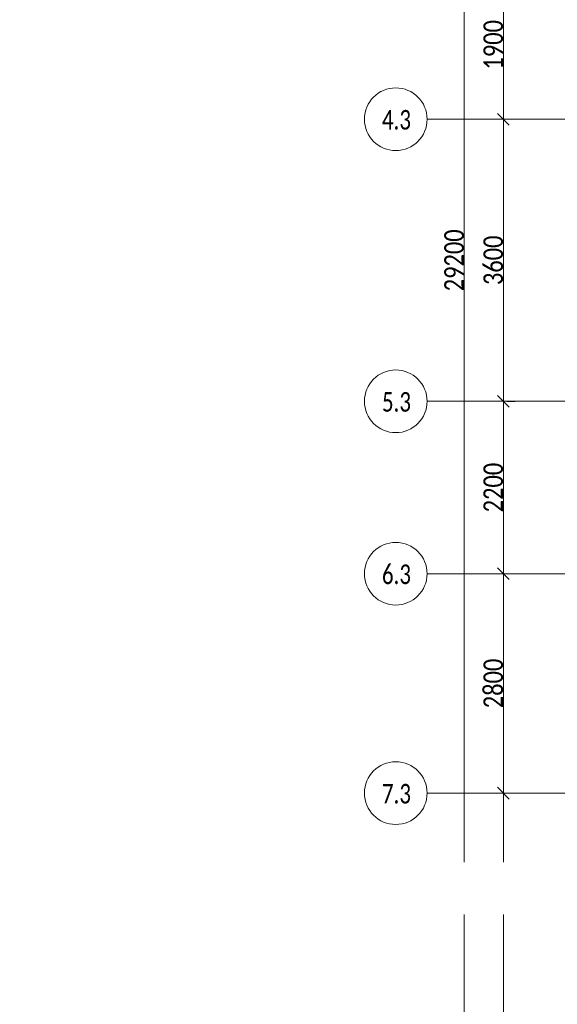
# Model space of a CAD drawing. Header units: millimetres. Extents: x -542966 to 178656, y -69521 to 267189.
# Tile 115 of 256: x -200422 to -193562, y 230541 to 243106. Entities that reach past the tile are written whole.
import ezdxf
from ezdxf import colors
from ezdxf.entities.mleader import LeaderData, LeaderLine
from ezdxf.math import Vec2, Vec3

# ---------------------------------------------------------------- set-up
doc = ezdxf.new("R2010")
doc.units = ezdxf.units.MM
doc.linetypes.add('-D1d1-15x02', pattern=[19, 15, -2, 0, -2])
doc.layers.get('Defpoints').update_dxf_attribs({"color": 31})
for name, color, linetype, lineweight in [('A-ANNO-DIMS', 8, 'Continuous', 5), ('dim_pot', 183, 'Continuous', 9), ('S-GRID', 7, 'Continuous', 5), ('S-GRID-IDEN', 7, 'Continuous', 5)]:
    doc.layers.add(name, color=color, linetype=linetype, lineweight=lineweight)
doc.styles.add('Calibri Light', font='calibril.ttf', dxfattribs={"width": 0.8, "height": 250})
doc.styles.add('Calibri Light_2', font='calibril.ttf', dxfattribs={"width": 0.75, "height": 250})
doc.styles.add('In tre', font='isocpeur.ttf', dxfattribs={"width": 0.8, "oblique": 10})
doc.dimstyles.new('2_5', dxfattribs={"dimscale": 304.8, "dimtxt": 294.337106, "dimasz": 0.492126, "dimexe": 0.492126, "dimexo": 0.492126, "dimgap": 0, "dimtad": 1, "dimdec": 0, "dimrnd": 5, "dimdsep": 46, "dimtxsty": 'Calibri Light', "dimblk1": 'OBLIQUE', "dimblk2": 'OBLIQUE', "dimsah": 1, "dimcen": 0.09, "dimdle": 0.492126, "dimazin": 0, "dimtfac": 1, "dimtdec": 4, "dimtix": 1, "dimtmove": 0, "dimatfit": 3, "dimfxl": 1, "dimtvp": 1, "dimtolj": 1, "dimtzin": 0, "dimlwd": 5, "dimlwe": 5, "dimarcsym": 2})

# ---------------------------------------------------------------- blocks, each defined once
blk = doc.blocks.new('Ось сетки - 8D-802830-50_AS_M_L19')
at = {"layer": 'S-GRID-IDEN'}
blk.add_circle((0, 0), 4, dxfattribs=at)
blk = doc.blocks.new('_Oblique')
at = {"color": 0, "linetype": 'ByBlock', "lineweight": -2}
blk.add_line((-0.5, -0.5), (0.5, 0.5), dxfattribs=at)
blk = doc.blocks.new('*D12502')
at = {"layer": 'A-ANNO-DIMS', "color": 0, "lineweight": 5, "transparency": 16777216}
for p, q in [((-194251, 225286), (-194251, 233386)), ((-194207, 233236), (-194101, 233236)), ((-194207, 225436), (-194101, 225436))]:
    blk.add_line(p, q, dxfattribs=at)
at = {"layer": 'Defpoints', "color": 0, "transparency": 16777216}
for p in [(-194357, 233236), (-194251, 233236), (-194357, 225436)]:
    blk.add_point(p, dxfattribs=at)
at = {"layer": 'A-ANNO-DIMS', "color": 0, "lineweight": 5, "transparency": 16777216, "xscale": 150, "yscale": 150, "zscale": 150}
for p, rotation in [((-194251, 233236), 90), ((-194251, 225436), 270)]:
    blk.add_blockref('_Oblique', p, dxfattribs=dict(at, rotation=rotation))
at = {"layer": 'A-ANNO-DIMS', "color": 0, "transparency": 16777216, "insert": (-194379, 229336), "char_height": 250, "width": 799.05, "attachment_point": 5, "rotation": 90, "style": 'Calibri Light'}
blk.add_mtext('\\A1;7800', dxfattribs=at)
blk = doc.blocks.new('*D12503')
at = {"layer": 'A-ANNO-DIMS', "color": 0, "lineweight": 5, "transparency": 16777216}
for p, q in [((-194251, 233086), (-194251, 236186)), ((-194207, 236036), (-194101, 236036)), ((-194207, 233236), (-194101, 233236))]:
    blk.add_line(p, q, dxfattribs=at)
at = {"layer": 'Defpoints', "color": 0, "transparency": 16777216}
for p in [(-194357, 236036), (-194251, 236036), (-194357, 233236)]:
    blk.add_point(p, dxfattribs=at)
at = {"layer": 'A-ANNO-DIMS', "color": 0, "lineweight": 5, "transparency": 16777216, "xscale": 150, "yscale": 150, "zscale": 150}
for p, rotation in [((-194251, 236036), 90), ((-194251, 233236), 270)]:
    blk.add_blockref('_Oblique', p, dxfattribs=dict(at, rotation=rotation))
at = {"layer": 'A-ANNO-DIMS', "color": 0, "transparency": 16777216, "insert": (-194379, 234636), "char_height": 250, "width": 799.05, "attachment_point": 5, "rotation": 90, "style": 'Calibri Light'}
blk.add_mtext('\\A1;2800', dxfattribs=at)
blk = doc.blocks.new('*D12504')
at = {"layer": 'A-ANNO-DIMS', "color": 0, "lineweight": 5, "transparency": 16777216}
for p, q in [((-194251, 235886), (-194251, 238386)), ((-194207, 238236), (-194101, 238236)), ((-194207, 236036), (-194101, 236036))]:
    blk.add_line(p, q, dxfattribs=at)
at = {"layer": 'Defpoints', "color": 0, "transparency": 16777216}
for p in [(-194357, 238236), (-194251, 238236), (-194357, 236036)]:
    blk.add_point(p, dxfattribs=at)
at = {"layer": 'A-ANNO-DIMS', "color": 0, "lineweight": 5, "transparency": 16777216, "xscale": 150, "yscale": 150, "zscale": 150}
for p, rotation in [((-194251, 238236), 90), ((-194251, 236036), 270)]:
    blk.add_blockref('_Oblique', p, dxfattribs=dict(at, rotation=rotation))
at = {"layer": 'A-ANNO-DIMS', "color": 0, "transparency": 16777216, "insert": (-194379, 237136), "char_height": 250, "width": 799.05, "attachment_point": 5, "rotation": 90, "style": 'Calibri Light'}
blk.add_mtext('\\A1;2200', dxfattribs=at)
blk = doc.blocks.new('*D12505')
at = {"layer": 'A-ANNO-DIMS', "color": 0, "lineweight": 5, "transparency": 16777216}
for p, q in [((-194251, 238086), (-194251, 241986)), ((-194207, 241836), (-194101, 241836)), ((-194207, 238236), (-194101, 238236))]:
    blk.add_line(p, q, dxfattribs=at)
at = {"layer": 'Defpoints', "color": 0, "transparency": 16777216}
for p in [(-194357, 241836), (-194251, 241836), (-194357, 238236)]:
    blk.add_point(p, dxfattribs=at)
at = {"layer": 'A-ANNO-DIMS', "color": 0, "lineweight": 5, "transparency": 16777216, "xscale": 150, "yscale": 150, "zscale": 150}
for p, rotation in [((-194251, 241836), 90), ((-194251, 238236), 270)]:
    blk.add_blockref('_Oblique', p, dxfattribs=dict(at, rotation=rotation))
at = {"layer": 'A-ANNO-DIMS', "color": 0, "transparency": 16777216, "insert": (-194379, 240036), "char_height": 250, "width": 799.05, "attachment_point": 5, "rotation": 90, "style": 'Calibri Light'}
blk.add_mtext('\\A1;3600', dxfattribs=at)
blk = doc.blocks.new('*D12506')
at = {"layer": 'A-ANNO-DIMS', "color": 0, "lineweight": 5, "transparency": 16777216}
for p, q in [((-194251, 241686), (-194251, 243886)), ((-194207, 243736), (-194101, 243736)), ((-194207, 241836), (-194101, 241836))]:
    blk.add_line(p, q, dxfattribs=at)
at = {"layer": 'Defpoints', "color": 0, "transparency": 16777216}
for p in [(-194357, 243736), (-194251, 243736), (-194357, 241836)]:
    blk.add_point(p, dxfattribs=at)
at = {"layer": 'A-ANNO-DIMS', "color": 0, "lineweight": 5, "transparency": 16777216, "xscale": 150, "yscale": 150, "zscale": 150}
for p, rotation in [((-194251, 243736), 90), ((-194251, 241836), 270)]:
    blk.add_blockref('_Oblique', p, dxfattribs=dict(at, rotation=rotation))
at = {"layer": 'A-ANNO-DIMS', "color": 0, "transparency": 16777216, "insert": (-194379, 242786), "char_height": 250, "width": 799.05, "attachment_point": 5, "rotation": 90, "style": 'Calibri Light'}
blk.add_mtext('\\A1;1900', dxfattribs=at)
blk = doc.blocks.new('*D12509')
at = {"layer": 'A-ANNO-DIMS', "color": 0, "lineweight": 5, "transparency": 16777216}
for p, q in [((-194751, 225286), (-194751, 254786)), ((-194707, 254636), (-194601, 254636)), ((-194707, 225436), (-194601, 225436))]:
    blk.add_line(p, q, dxfattribs=at)
at = {"layer": 'Defpoints', "color": 0, "transparency": 16777216}
for p in [(-194857, 254636), (-194751, 254636), (-194857, 225436)]:
    blk.add_point(p, dxfattribs=at)
at = {"layer": 'A-ANNO-DIMS', "color": 0, "lineweight": 5, "transparency": 16777216, "xscale": 150, "yscale": 150, "zscale": 150}
for p, rotation in [((-194751, 254636), 90), ((-194751, 225436), 270)]:
    blk.add_blockref('_Oblique', p, dxfattribs=dict(at, rotation=rotation))
at = {"layer": 'A-ANNO-DIMS', "color": 0, "transparency": 16777216, "insert": (-194879, 240036), "char_height": 250, "width": 978.55, "attachment_point": 5, "rotation": 90, "style": 'Calibri Light'}
blk.add_mtext('\\A1;29200', dxfattribs=at)

msp = doc.modelspace()

# ---------------------------------------------------------------- linework, layer by layer
at = {"layer": 'S-GRID', "linetype": '-D1d1-15x02'}
for p, q in [((-195223.5, 241836.4), (-153326.2, 241836.4)), ((-195223.5, 238236.4), (-153326.2, 238236.4)), ((-195223.5, 236036.4), (-153326.2, 236036.4)), ((-195223.5, 233236.4), (-153326.2, 233236.4))]:
    msp.add_line(p, q, dxfattribs=at)

# ---------------------------------------------------------------- block references
at = {"layer": 'S-GRID-IDEN', "xscale": 99.99999999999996, "yscale": 99.99999999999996, "zscale": 99.99999999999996, "rotation": 270}
for p in [(-195623.5, 241836.4), (-195623.5, 238236.4), (-195623.5, 236036.4), (-195623.5, 233236.4)]:
    msp.add_blockref('Ось сетки - 8D-802830-50_AS_M_L19', p, dxfattribs=at)

# ---------------------------------------------------------------- texts
at = {"layer": 'S-GRID-IDEN', "char_height": 250, "width": 415.274, "attachment_point": 1, "style": 'Calibri Light_2'}
for s, insert in [('4.3', (-195799.7, 241954.2)), ('5.3', (-195799.7, 238354.2)), ('6.3', (-195799.7, 236154.2)), ('7.3', (-195799.7, 233354.2))]:
    msp.add_mtext(s, dxfattribs=dict(at, insert=insert))

# ---------------------------------------------------------------- dimensions: what is measured, and where the dimension line sits
at = {"layer": 'A-ANNO-DIMS'}
for base, p1, p2, override, picture, middle in [((-194751.3, 254636.4), (-194857.3, 225436.4), (-194857.3, 254636.4), {"dimpost": '<>', "dimfxl": 29200}, '*D12509', (-194879, 240036.4)), ((-194251.3, 243736.4), (-194357.3, 241836.4), (-194357.3, 243736.4), {"dimpost": '<>', "dimfxl": 1900}, '*D12506', (-194379, 242786.4)), ((-194251.3, 241836.4), (-194357.3, 238236.4), (-194357.3, 241836.4), {"dimpost": '<>', "dimfxl": 3600}, '*D12505', (-194379, 240036.4)), ((-194251.3, 238236.4), (-194357.3, 236036.4), (-194357.3, 238236.4), {"dimpost": '<>', "dimfxl": 2200}, '*D12504', (-194379, 237136.4)), ((-194251.3, 236036.4), (-194357.3, 233236.4), (-194357.3, 236036.4), {"dimpost": '<>', "dimfxl": 2800}, '*D12503', (-194379, 234636.4)), ((-194251.3, 233236.4), (-194357.3, 225436.4), (-194357.3, 233236.4), {"dimpost": '<>', "dimfxl": 7800}, '*D12502', (-194379, 229336.4))]:
    dim = msp.add_linear_dim(base=base, p1=p1, p2=p2, angle=90, dimstyle='2_5', override=override, dxfattribs=at)
    dim.commit()
    dim.dimension.update_dxf_attribs({"geometry": picture, "text_midpoint": middle})

# ---------------------------------------------------------------- next in the draw order: leaders
at = {"layer": 'dim_pot', "color": 0, "linetype": 'ByBlock'}
ml = msp.add_multileader_mtext('Standard', dxfattribs=at)
ml.set_content('Подвесной потолок ГКЛ', style='In tre')
ml.set_leader_properties()
ml.build(insert=Vec2(0, 0))
ml.multileader.update_dxf_attribs({"text_left_attachment_type": 6, "text_right_attachment_type": 6, "dogleg_length": 1, "arrow_head_size": 0, "scale": 50})
ctx = ml.context
ctx.base_point, ctx.scale, ctx.char_height, ctx.arrow_head_size, ctx.landing_gap_size, ctx.plane_origin = Vec3(-108782.3, 232012.1), 50, 200, 0, 4.5, Vec3(-117721.1, 236852.1)
ctx.left_attachment, ctx.right_attachment, ctx.text_align_type = 6, 6, 2
notes = []
notes.append((ctx, [(0, (1, 1, 0), (-108832.3, 232012.1), (1, 0), 50, [(1, [(-109661.3, 235649.7)], 0, [])])]))
ctx.mtext.insert, ctx.mtext.width, ctx.mtext.defined_height, ctx.mtext.alignment, ctx.mtext.flow_direction = Vec3(-106390.5, 232252.1), 2609.327, 696.6, 3, 5
ctx.mtext.has_bg_fill, ctx.mtext.bg_color, ctx.mtext.bg_scale_factor, ctx.mtext.bg_transparency, ctx.mtext.use_window_bg_color = 1, -1027028792, 1.5, 0, 1
for ctx, leaders in notes:
    for number, flags, end, landing, length, lines in leaders:
        leader = LeaderData()
        leader.index, (leader.has_last_leader_line, leader.has_dogleg_vector, leader.attachment_direction) = number, flags
        leader.last_leader_point, leader.dogleg_vector, leader.dogleg_length = Vec3(end), Vec3(landing), length
        for number, points, colour, breaks in lines:
            line = LeaderLine()
            line.index, line.vertices, line.color, line.breaks = number, Vec3.list(points), colors.encode_raw_color(colour), breaks
            leader.lines.append(line)
        ctx.leaders.append(leader)

# ---------------------------------------------------------------- next in the draw order: leaders
ml = msp.add_multileader_mtext('Standard', dxfattribs=at)
ml.set_content('Лючок 500х500 для обслуживания модулей управления клапанами, расположение уточнить по месту', style='In tre')
ml.set_leader_properties()
ml.build(insert=Vec2(0, 0))
ml.multileader.update_dxf_attribs({"text_left_attachment_type": 6, "text_right_attachment_type": 6, "dogleg_length": 1, "arrow_head_size": 0, "scale": 50})
ctx = ml.context
ctx.base_point, ctx.scale, ctx.char_height, ctx.arrow_head_size, ctx.landing_gap_size, ctx.plane_origin = Vec3(-115230.3, 231730.9), 50, 200, 0, 4.5, Vec3(-111865.2, 236848.3)
ctx.left_attachment, ctx.right_attachment, ctx.text_align_type = 6, 6, 2
notes = []
notes.append((ctx, [(1, (1, 1, 0), (-111653.5, 231730.9), (-1, 0), 50, [(1, [(-110772.2, 235636.4)], 0, [])])]))
ctx.mtext.insert, ctx.mtext.width, ctx.mtext.defined_height, ctx.mtext.alignment, ctx.mtext.flow_direction = Vec3(-111708, 231990.9), 3637.528, 407.5, 3, 5
ctx.mtext.has_bg_fill, ctx.mtext.bg_color, ctx.mtext.bg_scale_factor, ctx.mtext.bg_transparency, ctx.mtext.use_window_bg_color = 1, -1027028792, 1.5, 0, 1
for ctx, leaders in notes:
    for number, flags, end, landing, length, lines in leaders:
        leader = LeaderData()
        leader.index, (leader.has_last_leader_line, leader.has_dogleg_vector, leader.attachment_direction) = number, flags
        leader.last_leader_point, leader.dogleg_vector, leader.dogleg_length = Vec3(end), Vec3(landing), length
        for number, points, colour, breaks in lines:
            line = LeaderLine()
            line.index, line.vertices, line.color, line.breaks = number, Vec3.list(points), colors.encode_raw_color(colour), breaks
            leader.lines.append(line)
        ctx.leaders.append(leader)

# ---------------------------------------------------------------- next in the draw order: leaders
ml = msp.add_multileader_mtext('Standard', dxfattribs=at)
ml.set_content('Подвесной потолок ГКЛ', style='In tre')
ml.set_leader_properties()
ml.build(insert=Vec2(0, 0))
ml.multileader.update_dxf_attribs({"text_left_attachment_type": 6, "text_right_attachment_type": 6, "dogleg_length": 1, "arrow_head_size": 0, "scale": 50})
ctx = ml.context
ctx.base_point, ctx.scale, ctx.char_height, ctx.arrow_head_size, ctx.landing_gap_size, ctx.plane_origin = Vec3(-172363.3, 232012.1), 50, 200, 0, 4.5, Vec3(-181302, 236852.1)
ctx.left_attachment, ctx.right_attachment, ctx.text_align_type = 6, 6, 2
notes = []
notes.append((ctx, [(0, (1, 1, 0), (-172413.3, 232012.1), (1, 0), 50, [(1, [(-173242.3, 235649.7)], 0, [])])]))
ctx.mtext.insert, ctx.mtext.width, ctx.mtext.defined_height, ctx.mtext.alignment, ctx.mtext.flow_direction = Vec3(-169971.5, 232252.1), 2609.327, 696.6, 3, 5
ctx.mtext.has_bg_fill, ctx.mtext.bg_color, ctx.mtext.bg_scale_factor, ctx.mtext.bg_transparency, ctx.mtext.use_window_bg_color = 1, -1027028792, 1.5, 0, 1
for ctx, leaders in notes:
    for number, flags, end, landing, length, lines in leaders:
        leader = LeaderData()
        leader.index, (leader.has_last_leader_line, leader.has_dogleg_vector, leader.attachment_direction) = number, flags
        leader.last_leader_point, leader.dogleg_vector, leader.dogleg_length = Vec3(end), Vec3(landing), length
        for number, points, colour, breaks in lines:
            line = LeaderLine()
            line.index, line.vertices, line.color, line.breaks = number, Vec3.list(points), colors.encode_raw_color(colour), breaks
            leader.lines.append(line)
        ctx.leaders.append(leader)

# ---------------------------------------------------------------- next in the draw order: leaders
ml = msp.add_multileader_mtext('Standard', dxfattribs=at)
ml.set_content('Лючок 500х500 для обслуживания модулей управления клапанами, расположение уточнить по месту', style='In tre')
ml.set_leader_properties()
ml.build(insert=Vec2(0, 0))
ml.multileader.update_dxf_attribs({"text_left_attachment_type": 6, "text_right_attachment_type": 6, "dogleg_length": 1, "arrow_head_size": 0, "scale": 50})
ctx = ml.context
ctx.base_point, ctx.scale, ctx.char_height, ctx.arrow_head_size, ctx.landing_gap_size, ctx.plane_origin = Vec3(-178811.2, 231730.9), 50, 200, 0, 4.5, Vec3(-175446.2, 236848.3)
ctx.left_attachment, ctx.right_attachment, ctx.text_align_type = 6, 6, 2
notes = []
notes.append((ctx, [(1, (1, 1, 0), (-175234.5, 231730.9), (-1, 0), 50, [(1, [(-174353.1, 235636.4)], 0, [])])]))
ctx.mtext.insert, ctx.mtext.width, ctx.mtext.defined_height, ctx.mtext.alignment, ctx.mtext.flow_direction = Vec3(-175289, 231990.9), 3637.528, 407.5, 3, 5
ctx.mtext.has_bg_fill, ctx.mtext.bg_color, ctx.mtext.bg_scale_factor, ctx.mtext.bg_transparency, ctx.mtext.use_window_bg_color = 1, -1027028792, 1.5, 0, 1
for ctx, leaders in notes:
    for number, flags, end, landing, length, lines in leaders:
        leader = LeaderData()
        leader.index, (leader.has_last_leader_line, leader.has_dogleg_vector, leader.attachment_direction) = number, flags
        leader.last_leader_point, leader.dogleg_vector, leader.dogleg_length = Vec3(end), Vec3(landing), length
        for number, points, colour, breaks in lines:
            line = LeaderLine()
            line.index, line.vertices, line.color, line.breaks = number, Vec3.list(points), colors.encode_raw_color(colour), breaks
            leader.lines.append(line)
        ctx.leaders.append(leader)

doc.saveas('drawing.dxf')
